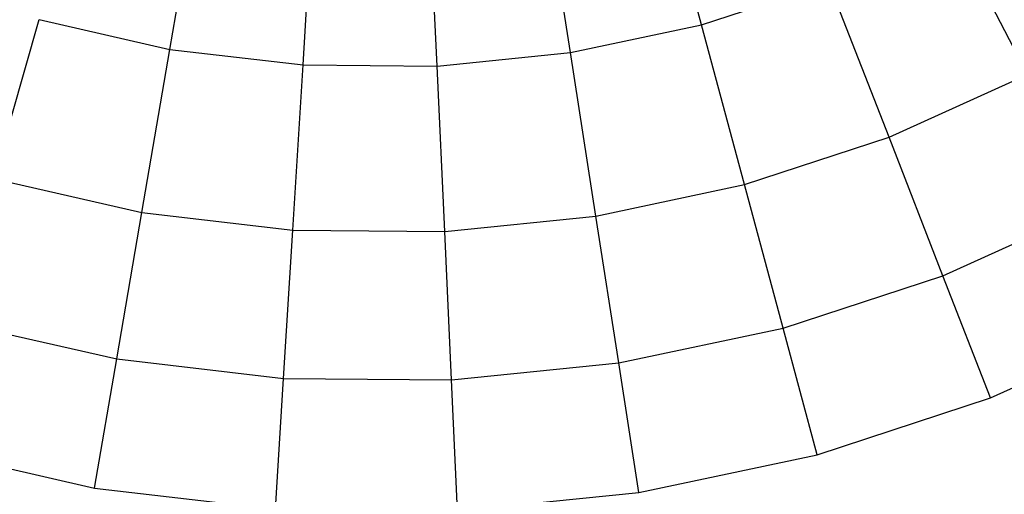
# Model space of a CAD drawing. Extents: x -3.43 to 3.43, y -2.81 to 3.33.
# Tile 19 of 36: x -0.5 to 0.87, y -2.07 to -1.4. Entities that reach past the tile are written whole.
import ezdxf

# ---------------------------------------------------------------- set-up
doc = ezdxf.new("R2010")
doc.units = 0
doc.header["$LTSCALE"] = 2.54
doc.layers.get('0').update_dxf_attribs({"color": 13, "linetype": 'CONTINUOUS'})

# ---------------------------------------------------------------- blocks, each defined once
blk = doc.blocks.new('MSR-DOWNLIGHT_PM_STL_4')
at = {"color": 0}
for p, q in [((0.4757, -1.5378, 4.6998), (0.4098, -1.2929, 5.0312)), ((0.4757, -1.5378, 4.6998), (0.4098, -1.2929, 5.0312)), ((-0.2667, -1.5721, 4.6998), (-0.2237, -1.3222, 5.0312)), ((-0.2667, -1.5721, 4.6998), (-0.2237, -1.3222, 5.0312)), ((0.2926, -1.5766, 4.6998), (0.2536, -1.326, 5.0312)), ((0.2926, -1.5766, 4.6998), (0.2536, -1.326, 5.0312)), ((-0.0808, -1.5938, 4.6998), (-0.0651, -1.3407, 5.0312)), ((-0.0808, -1.5938, 4.6998), (-0.0651, -1.3407, 5.0312)), ((0.1064, -1.5953, 4.6998), (0.0947, -1.342, 5.0312)), ((0.1064, -1.5953, 4.6998), (0.0947, -1.342, 5.0312)), ((0.9306, -1.6072, 4.3522), (0.8241, -1.4022, 4.6998)), ((0.9306, -1.6072, 4.3522), (0.8241, -1.4022, 4.6998)), ((0.4757, -1.5378, 4.6998), (0.6536, -1.4795, 4.6998)), ((0.4757, -1.5378, 4.6998), (0.6536, -1.4795, 4.6998)), ((0.7374, -1.6948, 4.3522), (0.6536, -1.4795, 4.6998)), ((0.7374, -1.6948, 4.3522), (0.6536, -1.4795, 4.6998)), ((-0.5128, -1.7525, 4.3522), (-0.4492, -1.5304, 4.6998)), ((-0.5128, -1.7525, 4.3522), (-0.4492, -1.5304, 4.6998)), ((-0.4492, -1.5304, 4.6998), (-0.2667, -1.5721, 4.6998)), ((-0.4492, -1.5304, 4.6998), (-0.2667, -1.5721, 4.6998)), ((0.2926, -1.5766, 4.6998), (0.4757, -1.5378, 4.6998)), ((0.2926, -1.5766, 4.6998), (0.4757, -1.5378, 4.6998)), ((0.5357, -1.7609, 4.3522), (0.4757, -1.5378, 4.6998)), ((0.5357, -1.7609, 4.3522), (0.4757, -1.5378, 4.6998)), ((-0.3059, -1.7998, 4.3522), (-0.2667, -1.5721, 4.6998)), ((-0.3059, -1.7998, 4.3522), (-0.2667, -1.5721, 4.6998)), ((-0.2667, -1.5721, 4.6998), (-0.0808, -1.5938, 4.6998)), ((-0.2667, -1.5721, 4.6998), (-0.0808, -1.5938, 4.6998)), ((0.1064, -1.5953, 4.6998), (0.2926, -1.5766, 4.6998)), ((0.1064, -1.5953, 4.6998), (0.2926, -1.5766, 4.6998)), ((0.3281, -1.8049, 4.3522), (0.2926, -1.5766, 4.6998)), ((0.3281, -1.8049, 4.3522), (0.2926, -1.5766, 4.6998)), ((-0.0952, -1.8244, 4.3522), (-0.0808, -1.5938, 4.6998)), ((-0.0952, -1.8244, 4.3522), (-0.0808, -1.5938, 4.6998)), ((-0.0808, -1.5938, 4.6998), (0.1064, -1.5953, 4.6998)), ((-0.0808, -1.5938, 4.6998), (0.1064, -1.5953, 4.6998)), ((0.117, -1.8261, 4.3522), (0.1064, -1.5953, 4.6998)), ((0.117, -1.8261, 4.3522), (0.1064, -1.5953, 4.6998)), ((0.7374, -1.6948, 4.3522), (0.9306, -1.6072, 4.3522)), ((0.7374, -1.6948, 4.3522), (0.9306, -1.6072, 4.3522)), ((0.5357, -1.7609, 4.3522), (0.7374, -1.6948, 4.3522)), ((0.5357, -1.7609, 4.3522), (0.7374, -1.6948, 4.3522)), ((0.8126, -1.888, 3.9901), (0.7374, -1.6948, 4.3522)), ((0.8126, -1.888, 3.9901), (0.7374, -1.6948, 4.3522)), ((-0.5128, -1.7525, 4.3522), (-0.3059, -1.7998, 4.3522)), ((-0.5128, -1.7525, 4.3522), (-0.3059, -1.7998, 4.3522)), ((0.3281, -1.8049, 4.3522), (0.5357, -1.7609, 4.3522)), ((0.3281, -1.8049, 4.3522), (0.5357, -1.7609, 4.3522)), ((0.5896, -1.9612, 3.9901), (0.5357, -1.7609, 4.3522)), ((0.5896, -1.9612, 3.9901), (0.5357, -1.7609, 4.3522)), ((-0.3411, -2.0042, 3.9901), (-0.3059, -1.7998, 4.3522)), ((-0.3411, -2.0042, 3.9901), (-0.3059, -1.7998, 4.3522)), ((-0.3059, -1.7998, 4.3522), (-0.0952, -1.8244, 4.3522)), ((-0.3059, -1.7998, 4.3522), (-0.0952, -1.8244, 4.3522)), ((0.8126, -1.888, 3.9901), (1.0263, -1.7912, 3.9901)), ((0.8126, -1.888, 3.9901), (1.0263, -1.7912, 3.9901)), ((0.117, -1.8261, 4.3522), (0.3281, -1.8049, 4.3522)), ((0.117, -1.8261, 4.3522), (0.3281, -1.8049, 4.3522)), ((0.3601, -2.0098, 3.9901), (0.3281, -1.8049, 4.3522)), ((0.3601, -2.0098, 3.9901), (0.3281, -1.8049, 4.3522)), ((-0.1081, -2.0314, 3.9901), (-0.0952, -1.8244, 4.3522)), ((-0.1081, -2.0314, 3.9901), (-0.0952, -1.8244, 4.3522)), ((-0.0952, -1.8244, 4.3522), (0.117, -1.8261, 4.3522)), ((-0.0952, -1.8244, 4.3522), (0.117, -1.8261, 4.3522)), ((0.1266, -2.0333, 3.9901), (0.117, -1.8261, 4.3522)), ((0.1266, -2.0333, 3.9901), (0.117, -1.8261, 4.3522)), ((0.5896, -1.9612, 3.9901), (0.8126, -1.888, 3.9901)), ((0.5896, -1.9612, 3.9901), (0.8126, -1.888, 3.9901)), ((0.8789, -2.0585, 3.615), (0.8126, -1.888, 3.9901)), ((0.8789, -2.0585, 3.615), (0.8126, -1.888, 3.9901)), ((-0.5699, -1.9519, 3.9901), (-0.3411, -2.0042, 3.9901)), ((-0.5699, -1.9519, 3.9901), (-0.3411, -2.0042, 3.9901)), ((0.3601, -2.0098, 3.9901), (0.5896, -1.9612, 3.9901)), ((0.3601, -2.0098, 3.9901), (0.5896, -1.9612, 3.9901)), ((0.6371, -2.1378, 3.615), (0.5896, -1.9612, 3.9901)), ((0.6371, -2.1378, 3.615), (0.5896, -1.9612, 3.9901)), ((0.8789, -2.0585, 3.615), (1.1107, -1.9535, 3.615)), ((0.8789, -2.0585, 3.615), (1.1107, -1.9535, 3.615)), ((-0.3721, -2.1844, 3.615), (-0.3411, -2.0042, 3.9901)), ((-0.3721, -2.1844, 3.615), (-0.3411, -2.0042, 3.9901)), ((-0.3411, -2.0042, 3.9901), (-0.1081, -2.0314, 3.9901)), ((-0.3411, -2.0042, 3.9901), (-0.1081, -2.0314, 3.9901)), ((0.1266, -2.0333, 3.9901), (0.3601, -2.0098, 3.9901)), ((0.1266, -2.0333, 3.9901), (0.3601, -2.0098, 3.9901)), ((0.3882, -2.1905, 3.615), (0.3601, -2.0098, 3.9901)), ((0.3882, -2.1905, 3.615), (0.3601, -2.0098, 3.9901)), ((-0.1194, -2.214, 3.615), (-0.1081, -2.0314, 3.9901)), ((-0.1194, -2.214, 3.615), (-0.1081, -2.0314, 3.9901)), ((-0.1081, -2.0314, 3.9901), (0.1266, -2.0333, 3.9901)), ((-0.1081, -2.0314, 3.9901), (0.1266, -2.0333, 3.9901)), ((0.135, -2.216, 3.615), (0.1266, -2.0333, 3.9901)), ((0.135, -2.216, 3.615), (0.1266, -2.0333, 3.9901)), ((0.6371, -2.1378, 3.615), (0.8789, -2.0585, 3.615)), ((0.6371, -2.1378, 3.615), (0.8789, -2.0585, 3.615)), ((-0.6202, -2.1277, 3.615), (-0.3721, -2.1844, 3.615)), ((-0.6202, -2.1277, 3.615), (-0.3721, -2.1844, 3.615)), ((0.3882, -2.1905, 3.615), (0.6371, -2.1378, 3.615)), ((0.3882, -2.1905, 3.615), (0.6371, -2.1378, 3.615)), ((-0.3721, -2.1844, 3.615), (-0.1194, -2.214, 3.615)), ((-0.3721, -2.1844, 3.615), (-0.1194, -2.214, 3.615)), ((0.135, -2.216, 3.615), (0.3882, -2.1905, 3.615)), ((0.135, -2.216, 3.615), (0.3882, -2.1905, 3.615))]:
    blk.add_line(p, q, dxfattribs=at)

msp = doc.modelspace()

# ---------------------------------------------------------------- block references
at = {"color": 0}
msp.add_blockref('MSR-DOWNLIGHT_PM_STL_4', (-0.0266, 0.127, -10.4173), dxfattribs=at)

doc.saveas('drawing.dxf')
